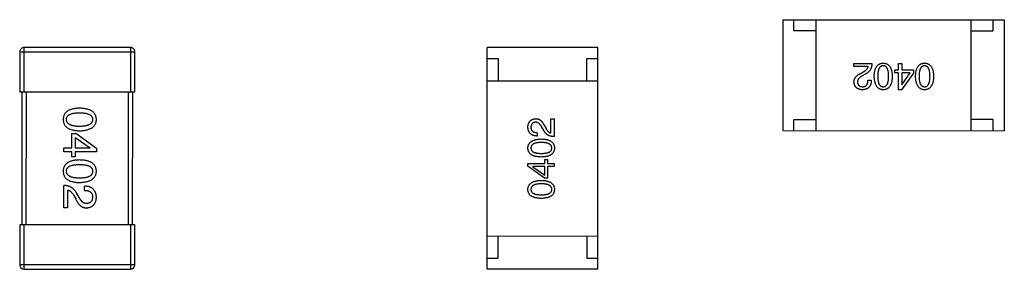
# Model space of a CAD drawing. Header units: millimetres. Extents: x 344 to 667, y 229 to 335.
# Tile 139 of 206: x 602.83 to 607.28, y 287.17 to 288.29. Entities that reach past the tile are written whole.
import ezdxf

# ---------------------------------------------------------------- set-up
doc = ezdxf.new("R2010")
doc.units = ezdxf.units.MM
doc.header["$LTSCALE"] = 0.5
doc.layers.get('0').update_dxf_attribs({"linetype": 'CONTINUOUS'})

msp = doc.modelspace()

# ---------------------------------------------------------------- linework, layer by layer
at = {"linetype": 'Continuous'}
for p, q in [((606.2758, 288.2922), (606.2757, 287.7922)), ((606.2758, 288.2922), (607.2758, 288.2921)), ((606.3258, 288.2422), (606.3258, 288.2922)), ((606.4257, 287.7922), (606.4258, 288.2922)), ((607.1257, 287.7921), (607.1258, 288.2921)), ((607.2258, 288.2421), (607.2258, 288.2921)), ((607.2758, 288.2921), (607.2757, 287.7921)), ((606.4258, 288.2422), (606.3258, 288.2422)), ((607.1258, 288.2421), (607.2258, 288.2421)), ((602.8509, 287.9675), (602.8509, 288.1675)), ((603.3309, 288.1675), (602.8509, 288.1675)), ((603.3309, 288.1675), (603.3309, 287.9675)), ((604.9406, 287.1675), (604.9407, 288.1675)), ((605.4407, 288.1674), (604.9407, 288.1675)), ((605.4406, 287.1674), (605.4407, 288.1674)), ((602.8309, 288.1475), (602.8309, 287.9675)), ((602.8309, 288.1475), (603.3509, 288.1475)), ((603.3509, 287.9675), (603.3509, 288.1475)), ((604.9407, 288.1175), (604.9907, 288.1175)), ((604.9907, 288.1175), (604.9907, 288.0175)), ((605.3907, 288.0174), (605.3907, 288.1174)), ((605.3907, 288.1174), (605.4407, 288.1174)), ((606.5972, 288.0807), (606.5972, 288.0945)), ((606.5972, 288.0945), (606.6779, 288.0945)), ((606.6615, 288.0807), (606.5972, 288.0807)), ((606.7988, 288.0656), (606.7988, 288.0945)), ((606.7988, 288.0945), (606.8133, 288.0945)), ((606.8133, 288.0945), (606.8133, 288.0656)), ((606.6294, 288.0512), (606.6418, 288.0584)), ((606.6503, 288.0479), (606.6346, 288.0388)), ((606.7811, 288.0532), (606.7811, 288.0656)), ((606.7811, 288.0656), (606.7988, 288.0656)), ((606.7988, 288.0532), (606.7811, 288.0532)), ((606.7988, 287.9765), (606.7988, 288.0532)), ((606.8651, 288.0512), (606.8113, 287.9765)), ((606.8133, 288.0656), (606.8651, 288.0656)), ((606.8133, 288.0532), (606.8133, 287.9994)), ((606.8513, 288.0532), (606.8133, 288.0532)), ((606.8139, 287.9994), (606.8513, 288.0532)), ((606.8651, 288.0656), (606.8651, 288.0512)), ((604.9407, 288.0175), (605.4407, 288.0174)), ((606.6602, 288.0191), (606.6753, 288.0191)), ((606.8133, 287.9994), (606.8139, 287.9994)), ((602.8309, 287.9675), (603.3509, 287.9675)), ((602.8409, 287.9675), (602.8408, 287.3675)), ((602.8608, 287.3675), (602.8609, 287.9675)), ((603.3209, 287.9675), (603.3208, 287.3675)), ((603.3408, 287.3675), (603.3409, 287.9675)), ((606.8113, 287.9765), (606.7988, 287.9765)), ((605.1998, 287.8138), (605.207, 287.8014)), ((605.2293, 287.7817), (605.2293, 287.846)), ((605.2293, 287.846), (605.2431, 287.846)), ((605.2431, 287.846), (605.2431, 287.7653)), ((606.3257, 287.7922), (606.3257, 287.8422)), ((606.3257, 287.8422), (606.4257, 287.8422)), ((607.2257, 287.8421), (607.1257, 287.8421)), ((607.2257, 287.7921), (607.2257, 287.8421)), ((603.0657, 287.7144), (603.0657, 287.7792)), ((603.0657, 287.7792), (603.0837, 287.7792)), ((603.1771, 287.7119), (603.0837, 287.7792)), ((605.1676, 287.783), (605.1676, 287.7679)), ((605.1965, 287.7928), (605.1873, 287.8086)), ((606.2757, 287.7922), (607.2757, 287.7921)), ((603.0812, 287.762), (603.0812, 287.7144)), ((603.0812, 287.762), (603.1485, 287.7152)), ((603.0296, 287.6964), (603.0296, 287.7144)), ((603.0296, 287.7144), (603.0657, 287.7144)), ((603.0657, 287.6964), (603.0296, 287.6964)), ((603.0657, 287.6743), (603.0657, 287.6964)), ((603.0812, 287.7144), (603.1485, 287.7144)), ((603.0812, 287.6964), (603.0812, 287.6743)), ((603.1771, 287.6964), (603.0812, 287.6964)), ((603.1485, 287.7144), (603.1485, 287.7152)), ((603.1771, 287.7119), (603.1771, 287.6964)), ((603.0812, 287.6743), (603.0657, 287.6743)), ((605.125, 287.6319), (605.125, 287.6444)), ((605.125, 287.6444), (605.2017, 287.6444)), ((605.2017, 287.6444), (605.2017, 287.6621)), ((605.2017, 287.6621), (605.2142, 287.6621)), ((605.2142, 287.6621), (605.2142, 287.6444)), ((605.2142, 287.6444), (605.243, 287.6444)), ((605.243, 287.6444), (605.243, 287.6299)), ((605.1998, 287.5781), (605.125, 287.6319)), ((605.148, 287.6299), (605.148, 287.6293)), ((605.2017, 287.6299), (605.148, 287.6299)), ((605.148, 287.6293), (605.2017, 287.5919)), ((605.2017, 287.5919), (605.2017, 287.6299)), ((605.2142, 287.6299), (605.2142, 287.5781)), ((605.243, 287.6299), (605.2142, 287.6299)), ((603.0296, 287.4444), (603.0296, 287.5452)), ((605.2142, 287.5781), (605.1998, 287.5781)), ((603.0468, 287.5247), (603.0468, 287.4444)), ((603.0747, 287.5001), (603.0837, 287.4845)), ((603.0993, 287.4911), (603.0878, 287.5108)), ((603.1238, 287.5231), (603.1238, 287.5419)), ((603.0468, 287.4444), (603.0296, 287.4444)), ((602.8308, 287.3675), (602.8308, 287.1875)), ((603.3508, 287.3675), (602.8308, 287.3675)), ((602.8508, 287.1675), (602.8508, 287.3675)), ((603.3308, 287.3675), (603.3308, 287.1675)), ((603.3508, 287.1875), (603.3508, 287.3675)), ((604.9407, 287.3175), (605.4407, 287.3174)), ((604.9906, 287.2175), (604.9907, 287.3175)), ((605.3907, 287.3174), (605.3906, 287.2174)), ((604.9406, 287.2175), (604.9906, 287.2175)), ((605.3906, 287.2174), (605.4406, 287.2174)), ((603.3508, 287.1875), (602.8308, 287.1875)), ((602.8508, 287.1675), (603.3308, 287.1675)), ((605.4406, 287.1674), (604.9406, 287.1675))]:
    msp.add_line(p, q, dxfattribs=at)
for centre, start, end in [((602.8509, 288.1475), 89.9951, 179.9951), ((603.3309, 288.1475), 359.9951, 89.9951), ((602.8508, 287.1875), 179.9951, 269.9951), ((603.3308, 287.1875), 269.9951, 359.9951)]:
    msp.add_arc(centre, 0.02, start, end, dxfattribs=at)
for points, knots in [([(606.6418, 288.0584), (606.6432, 288.0593), (606.6459, 288.0608), (606.6496, 288.0634), (606.6529, 288.0661), (606.6556, 288.0688), (606.6578, 288.0716), (606.6596, 288.0746), (606.6609, 288.0776), (606.6613, 288.0797), (606.6615, 288.0807)], [0, 0, 0, 0, 0.158292, 0.304606, 0.440272, 0.565336, 0.681745, 0.791834, 0.896966, 1, 1, 1, 1]), ([(606.6779, 288.0945), (606.6778, 288.0932), (606.6777, 288.0906), (606.6773, 288.0868), (606.6768, 288.0831), (606.676, 288.0796), (606.675, 288.0761), (606.6738, 288.0729), (606.6723, 288.0698), (606.6707, 288.0668), (606.6689, 288.0639), (606.6668, 288.0612), (606.6646, 288.0586), (606.6622, 288.0562), (606.6595, 288.0539), (606.6567, 288.0518), (606.6536, 288.0498), (606.6514, 288.0486), (606.6503, 288.0479)], [0, 0, 0, 0, 0.069512, 0.136307, 0.201431, 0.265186, 0.327322, 0.388242, 0.448098, 0.507757, 0.566952, 0.626243, 0.686026, 0.745963, 0.807549, 0.869906, 0.934172, 1, 1, 1, 1]), ([(606.6885, 288.0374), (606.6886, 288.0398), (606.6888, 288.0444), (606.6894, 288.051), (606.6903, 288.0572), (606.6915, 288.0629), (606.693, 288.0682), (606.6948, 288.073), (606.6968, 288.0774), (606.6992, 288.0814), (606.7019, 288.0849), (606.7049, 288.0879), (606.7083, 288.0905), (606.7119, 288.0926), (606.7158, 288.0943), (606.72, 288.0955), (606.7245, 288.0962), (606.7276, 288.0964), (606.7292, 288.0965)], [0, 0, 0, 0, 0.08769, 0.170218, 0.24749, 0.319818, 0.387758, 0.451391, 0.511445, 0.568185, 0.622681, 0.67526, 0.726746, 0.778428, 0.830764, 0.884397, 0.940866, 1, 1, 1, 1]), ([(606.7292, 288.0847), (606.7282, 288.0846), (606.7262, 288.0845), (606.7234, 288.0839), (606.7207, 288.0829), (606.7182, 288.0815), (606.716, 288.0798), (606.7139, 288.0777), (606.7121, 288.0753), (606.7104, 288.0725), (606.7089, 288.0693), (606.7077, 288.0658), (606.7066, 288.062), (606.7058, 288.0578), (606.7051, 288.0532), (606.7046, 288.0483), (606.7043, 288.043), (606.7043, 288.0393), (606.7043, 288.0374)], [0, 0, 0, 0, 0.050879, 0.099377, 0.146973, 0.193618, 0.240619, 0.289461, 0.34047, 0.395283, 0.453059, 0.515633, 0.582666, 0.655287, 0.732971, 0.815933, 0.905166, 1, 1, 1, 1]), ([(606.7292, 288.0965), (606.7308, 288.0964), (606.7339, 288.0962), (606.7384, 288.0955), (606.7426, 288.0943), (606.7465, 288.0926), (606.7501, 288.0905), (606.7534, 288.0879), (606.7564, 288.0849), (606.7591, 288.0814), (606.7615, 288.0774), (606.7636, 288.073), (606.7654, 288.0682), (606.7669, 288.0629), (606.7681, 288.0572), (606.769, 288.051), (606.7696, 288.0444), (606.7698, 288.0398), (606.7698, 288.0374)], [0, 0, 0, 0, 0.059135, 0.115606, 0.169241, 0.221578, 0.273261, 0.324749, 0.377329, 0.431642, 0.488541, 0.548597, 0.612232, 0.680174, 0.752504, 0.829777, 0.912307, 1, 1, 1, 1]), ([(606.7534, 288.0374), (606.7534, 288.0393), (606.7534, 288.043), (606.7531, 288.0484), (606.7526, 288.0534), (606.752, 288.058), (606.7511, 288.0622), (606.7501, 288.0661), (606.7489, 288.0697), (606.7475, 288.0728), (606.7459, 288.0756), (606.7441, 288.078), (606.7421, 288.0801), (606.7398, 288.0817), (606.7375, 288.0831), (606.7349, 288.084), (606.7321, 288.0845), (606.7302, 288.0846), (606.7292, 288.0847)], [0, 0, 0, 0, 0.096457, 0.187288, 0.27178, 0.350132, 0.423455, 0.491343, 0.554037, 0.612253, 0.666313, 0.717038, 0.764921, 0.811214, 0.856775, 0.902988, 0.950234, 1, 1, 1, 1]), ([(606.875, 288.0374), (606.8751, 288.0398), (606.8753, 288.0444), (606.8759, 288.051), (606.8768, 288.0572), (606.878, 288.0629), (606.8795, 288.0682), (606.8813, 288.073), (606.8834, 288.0774), (606.8858, 288.0814), (606.8885, 288.0849), (606.8915, 288.0879), (606.8948, 288.0905), (606.8984, 288.0926), (606.9023, 288.0943), (606.9065, 288.0955), (606.911, 288.0962), (606.9141, 288.0964), (606.9157, 288.0964)], [0, 0, 0, 0, 0.08769, 0.170218, 0.24749, 0.319818, 0.387758, 0.451391, 0.511445, 0.568185, 0.622681, 0.67526, 0.726746, 0.778428, 0.830764, 0.884397, 0.940866, 1, 1, 1, 1]), ([(606.9157, 288.0846), (606.9147, 288.0846), (606.9127, 288.0845), (606.9099, 288.0838), (606.9072, 288.0828), (606.9048, 288.0815), (606.9025, 288.0798), (606.9005, 288.0777), (606.8986, 288.0753), (606.8969, 288.0725), (606.8955, 288.0693), (606.8942, 288.0658), (606.8931, 288.062), (606.8923, 288.0577), (606.8916, 288.0532), (606.8911, 288.0482), (606.8908, 288.043), (606.8908, 288.0393), (606.8908, 288.0374)], [0, 0, 0, 0, 0.050879, 0.099377, 0.146973, 0.193618, 0.240619, 0.289461, 0.34047, 0.395283, 0.453059, 0.515633, 0.582666, 0.655287, 0.732971, 0.815933, 0.905166, 1, 1, 1, 1]), ([(606.9157, 288.0964), (606.9173, 288.0964), (606.9204, 288.0962), (606.9249, 288.0955), (606.9291, 288.0943), (606.933, 288.0926), (606.9366, 288.0905), (606.94, 288.0879), (606.943, 288.0849), (606.9456, 288.0813), (606.9481, 288.0774), (606.9501, 288.073), (606.9519, 288.0682), (606.9534, 288.0629), (606.9546, 288.0572), (606.9555, 288.051), (606.9561, 288.0444), (606.9563, 288.0398), (606.9564, 288.0374)], [0, 0, 0, 0, 0.059135, 0.115606, 0.169241, 0.221578, 0.273261, 0.324749, 0.377329, 0.431642, 0.488541, 0.548597, 0.612232, 0.680174, 0.752504, 0.829777, 0.912307, 1, 1, 1, 1]), ([(606.94, 288.0374), (606.9399, 288.0393), (606.9399, 288.043), (606.9396, 288.0484), (606.9392, 288.0534), (606.9385, 288.058), (606.9376, 288.0622), (606.9367, 288.0661), (606.9354, 288.0696), (606.934, 288.0728), (606.9324, 288.0756), (606.9306, 288.078), (606.9286, 288.0801), (606.9264, 288.0817), (606.924, 288.0831), (606.9214, 288.084), (606.9186, 288.0845), (606.9167, 288.0846), (606.9157, 288.0846)], [0, 0, 0, 0, 0.096457, 0.187288, 0.27178, 0.350132, 0.423455, 0.491343, 0.554037, 0.612253, 0.666313, 0.717038, 0.764921, 0.811214, 0.856775, 0.902988, 0.950234, 1, 1, 1, 1]), ([(606.5972, 288.0119), (606.5972, 288.0129), (606.5972, 288.0149), (606.5974, 288.0178), (606.5979, 288.0207), (606.5987, 288.0235), (606.5998, 288.0262), (606.6011, 288.0288), (606.6027, 288.0314), (606.6046, 288.0339), (606.6068, 288.0363), (606.6092, 288.0387), (606.6119, 288.041), (606.6148, 288.0432), (606.6181, 288.0453), (606.6216, 288.0474), (606.6254, 288.0494), (606.628, 288.0506), (606.6294, 288.0512)], [0, 0, 0, 0, 0.055083, 0.109453, 0.162685, 0.21614, 0.26961, 0.324284, 0.380202, 0.437433, 0.497084, 0.559152, 0.624288, 0.692446, 0.763862, 0.838743, 0.917269, 1, 1, 1, 1]), ([(606.6346, 288.0388), (606.6337, 288.0383), (606.6319, 288.0373), (606.6293, 288.0358), (606.6269, 288.0342), (606.6247, 288.0327), (606.6227, 288.031), (606.6208, 288.0294), (606.6192, 288.0277), (606.6177, 288.026), (606.6165, 288.0243), (606.6154, 288.0225), (606.6145, 288.0207), (606.6138, 288.0189), (606.6133, 288.017), (606.613, 288.0151), (606.6129, 288.0132), (606.6129, 288.0119), (606.613, 288.0112)], [0, 0, 0, 0, 0.084365, 0.165386, 0.24176, 0.314729, 0.38433, 0.449952, 0.513164, 0.5734, 0.630824, 0.68644, 0.740136, 0.792605, 0.844515, 0.896112, 0.947763, 1, 1, 1, 1]), ([(606.7292, 287.9765), (606.7276, 287.9766), (606.7245, 287.9767), (606.7201, 287.9776), (606.716, 287.9789), (606.7121, 287.9807), (606.7085, 287.9829), (606.7052, 287.9856), (606.7023, 287.9888), (606.6996, 287.9924), (606.6972, 287.9964), (606.695, 288.001), (606.6932, 288.0059), (606.6917, 288.0114), (606.6905, 288.0172), (606.6895, 288.0236), (606.6888, 288.0304), (606.6886, 288.035), (606.6885, 288.0374)], [0, 0, 0, 0, 0.057415, 0.112361, 0.16496, 0.216437, 0.267441, 0.318839, 0.371478, 0.426325, 0.483626, 0.544235, 0.608673, 0.677374, 0.750405, 0.828394, 0.911525, 1, 1, 1, 1]), ([(606.7043, 288.0374), (606.7043, 288.0355), (606.7043, 288.0319), (606.7046, 288.0265), (606.7051, 288.0215), (606.7058, 288.0169), (606.7066, 288.0126), (606.7077, 288.0088), (606.7089, 288.0052), (606.7104, 288.0021), (606.7121, 287.9993), (606.7139, 287.9969), (606.716, 287.9948), (606.7182, 287.9931), (606.7207, 287.9918), (606.7234, 287.9909), (606.7262, 287.9903), (606.7282, 287.9903), (606.7292, 287.9902)], [0, 0, 0, 0, 0.095719, 0.185854, 0.269738, 0.347952, 0.420315, 0.487894, 0.550245, 0.608186, 0.662454, 0.713283, 0.761375, 0.808209, 0.854301, 0.901312, 0.949396, 1, 1, 1, 1]), ([(606.7292, 287.9902), (606.7302, 287.9903), (606.7321, 287.9903), (606.7349, 287.9909), (606.7375, 287.9918), (606.7399, 287.9931), (606.742, 287.9948), (606.7441, 287.9969), (606.7459, 287.9993), (606.7475, 288.0021), (606.7489, 288.0052), (606.7501, 288.0087), (606.7511, 288.0126), (606.752, 288.0169), (606.7526, 288.0215), (606.7531, 288.0265), (606.7534, 288.0318), (606.7534, 288.0355), (606.7534, 288.0374)], [0, 0, 0, 0, 0.049764, 0.097007, 0.143217, 0.188577, 0.235116, 0.282997, 0.333719, 0.387776, 0.445989, 0.508679, 0.576563, 0.649481, 0.728235, 0.812722, 0.903548, 1, 1, 1, 1]), ([(606.7698, 288.0374), (606.7698, 288.035), (606.7696, 288.0303), (606.769, 288.0234), (606.7681, 288.017), (606.7669, 288.0111), (606.7654, 288.0057), (606.7636, 288.0007), (606.7615, 287.9961), (606.7591, 287.9921), (606.7564, 287.9884), (606.7534, 287.9853), (606.7501, 287.9826), (606.7465, 287.9804), (606.7426, 287.9787), (606.7384, 287.9774), (606.7339, 287.9767), (606.7308, 287.9765), (606.7292, 287.9765)], [0, 0, 0, 0, 0.088823, 0.172287, 0.250296, 0.323438, 0.392244, 0.456221, 0.516635, 0.573871, 0.628, 0.680335, 0.731489, 0.782557, 0.834044, 0.886738, 0.942089, 1, 1, 1, 1]), ([(606.9157, 287.9764), (606.9141, 287.9765), (606.9111, 287.9767), (606.9066, 287.9776), (606.9025, 287.9789), (606.8986, 287.9807), (606.895, 287.9829), (606.8918, 287.9856), (606.8888, 287.9888), (606.8861, 287.9924), (606.8837, 287.9964), (606.8816, 288.0009), (606.8798, 288.0059), (606.8782, 288.0114), (606.877, 288.0172), (606.876, 288.0236), (606.8754, 288.0303), (606.8752, 288.035), (606.875, 288.0374)], [0, 0, 0, 0, 0.057415, 0.112361, 0.16496, 0.216437, 0.267441, 0.318839, 0.371478, 0.426325, 0.483626, 0.544235, 0.608673, 0.677374, 0.750405, 0.828394, 0.911525, 1, 1, 1, 1]), ([(606.8908, 288.0374), (606.8908, 288.0355), (606.8908, 288.0318), (606.8911, 288.0265), (606.8916, 288.0215), (606.8923, 288.0169), (606.8931, 288.0126), (606.8942, 288.0087), (606.8955, 288.0052), (606.8969, 288.0021), (606.8986, 287.9993), (606.9004, 287.9968), (606.9025, 287.9948), (606.9047, 287.9931), (606.9072, 287.9918), (606.9099, 287.9909), (606.9127, 287.9903), (606.9147, 287.9903), (606.9157, 287.9902)], [0, 0, 0, 0, 0.095719, 0.185854, 0.269738, 0.347952, 0.420315, 0.487894, 0.550245, 0.608186, 0.662454, 0.713283, 0.761375, 0.808209, 0.854301, 0.901312, 0.949396, 1, 1, 1, 1]), ([(606.9157, 287.9902), (606.9167, 287.9903), (606.9186, 287.9903), (606.9214, 287.9909), (606.924, 287.9918), (606.9264, 287.9931), (606.9286, 287.9948), (606.9306, 287.9968), (606.9324, 287.9993), (606.934, 288.0021), (606.9354, 288.0052), (606.9367, 288.0087), (606.9376, 288.0126), (606.9385, 288.0169), (606.9392, 288.0215), (606.9396, 288.0265), (606.9399, 288.0318), (606.9399, 288.0355), (606.94, 288.0374)], [0, 0, 0, 0, 0.049764, 0.097007, 0.143217, 0.188577, 0.235116, 0.282997, 0.333719, 0.387776, 0.445989, 0.508679, 0.576563, 0.649481, 0.728235, 0.812722, 0.903548, 1, 1, 1, 1]), ([(606.9564, 288.0374), (606.9563, 288.035), (606.9561, 288.0303), (606.9555, 288.0234), (606.9546, 288.017), (606.9534, 288.0111), (606.9519, 288.0056), (606.9501, 288.0006), (606.948, 287.9961), (606.9456, 287.992), (606.943, 287.9884), (606.9399, 287.9853), (606.9366, 287.9826), (606.933, 287.9804), (606.9291, 287.9787), (606.9249, 287.9774), (606.9204, 287.9767), (606.9173, 287.9765), (606.9157, 287.9764)], [0, 0, 0, 0, 0.088823, 0.172287, 0.250296, 0.323438, 0.392244, 0.456221, 0.516635, 0.573871, 0.628, 0.680335, 0.731489, 0.782557, 0.834044, 0.886738, 0.942089, 1, 1, 1, 1]), ([(606.6346, 287.9765), (606.6332, 287.9766), (606.6304, 287.9768), (606.6263, 287.9774), (606.6226, 287.9783), (606.619, 287.9793), (606.6158, 287.9807), (606.6127, 287.9823), (606.61, 287.9842), (606.6075, 287.9863), (606.6053, 287.9886), (606.6033, 287.9912), (606.6017, 287.9941), (606.6002, 287.9971), (606.5991, 288.0005), (606.5982, 288.0041), (606.5976, 288.0079), (606.5973, 288.0105), (606.5972, 288.0119)], [0, 0, 0, 0, 0.074847, 0.14558, 0.212628, 0.276599, 0.337792, 0.396608, 0.453638, 0.509854, 0.565589, 0.621545, 0.678777, 0.737222, 0.798388, 0.862259, 0.929312, 1, 1, 1, 1]), ([(606.613, 288.0112), (606.613, 288.0104), (606.6132, 288.0088), (606.6136, 288.0065), (606.6142, 288.0043), (606.6149, 288.0023), (606.6158, 288.0004), (606.6169, 287.9987), (606.6181, 287.9972), (606.6195, 287.9958), (606.6211, 287.9946), (606.6228, 287.9934), (606.6247, 287.9925), (606.6268, 287.9917), (606.629, 287.9912), (606.6314, 287.9907), (606.6339, 287.9904), (606.6357, 287.9903), (606.6366, 287.9902)], [0, 0, 0, 0, 0.069456, 0.136175, 0.198596, 0.258993, 0.316838, 0.37342, 0.428889, 0.48454, 0.540119, 0.597644, 0.65702, 0.718534, 0.783117, 0.851564, 0.923888, 1, 1, 1, 1]), ([(606.6753, 288.0191), (606.6752, 288.0174), (606.6751, 288.0142), (606.6746, 288.0095), (606.6737, 288.0051), (606.6726, 288.001), (606.6711, 287.9972), (606.6693, 287.9937), (606.6672, 287.9906), (606.6648, 287.9877), (606.6621, 287.9852), (606.6591, 287.983), (606.6557, 287.9811), (606.6521, 287.9795), (606.6482, 287.9783), (606.6439, 287.9774), (606.6394, 287.9767), (606.6362, 287.9765), (606.6346, 287.9765)], [0, 0, 0, 0, 0.074935, 0.145873, 0.212498, 0.27598, 0.33603, 0.394042, 0.450372, 0.505546, 0.560812, 0.616481, 0.673265, 0.732328, 0.7938, 0.858943, 0.92718, 1, 1, 1, 1]), ([(606.6366, 287.9902), (606.6375, 287.9903), (606.6393, 287.9903), (606.6419, 287.9907), (606.6444, 287.9912), (606.6467, 287.992), (606.6488, 287.993), (606.6507, 287.9942), (606.6524, 287.9957), (606.654, 287.9974), (606.6554, 287.9994), (606.6566, 288.0015), (606.6576, 288.0039), (606.6585, 288.0065), (606.6592, 288.0093), (606.6597, 288.0124), (606.6601, 288.0157), (606.6601, 288.0179), (606.6602, 288.0191)], [0, 0, 0, 0, 0.065945, 0.127767, 0.186553, 0.242898, 0.297728, 0.351599, 0.404854, 0.459191, 0.515338, 0.573322, 0.634405, 0.698538, 0.767039, 0.84022, 0.917406, 1, 1, 1, 1]), ([(603.1009, 287.8933), (603.098, 287.8932), (603.0923, 287.893), (603.084, 287.8922), (603.0762, 287.8911), (603.0691, 287.8896), (603.0625, 287.8877), (603.0564, 287.8855), (603.0509, 287.8829), (603.046, 287.8799), (603.0416, 287.8765), (603.0378, 287.8728), (603.0346, 287.8686), (603.032, 287.8641), (603.0299, 287.8592), (603.0284, 287.854), (603.0274, 287.8483), (603.0272, 287.8445), (603.0272, 287.8425)], [0, 0, 0, 0, 0.087693, 0.170223, 0.247496, 0.319826, 0.387768, 0.451403, 0.511459, 0.568358, 0.622671, 0.675251, 0.726739, 0.778422, 0.830759, 0.884394, 0.940865, 1, 1, 1, 1]), ([(603.0419, 287.8425), (603.042, 287.8437), (603.0421, 287.8461), (603.0427, 287.8496), (603.0439, 287.8528), (603.0456, 287.8558), (603.0476, 287.8586), (603.0502, 287.8611), (603.0532, 287.8633), (603.0567, 287.8653), (603.0607, 287.8671), (603.0651, 287.8687), (603.0699, 287.8699), (603.0752, 287.871), (603.081, 287.8718), (603.0872, 287.8724), (603.0939, 287.8727), (603.0985, 287.8728), (603.1009, 287.8728)], [0, 0, 0, 0, 0.049766, 0.097012, 0.143225, 0.188786, 0.235079, 0.282962, 0.333687, 0.387747, 0.445963, 0.508657, 0.576545, 0.649868, 0.72822, 0.812712, 0.903543, 1, 1, 1, 1]), ([(603.1772, 287.8425), (603.1771, 287.8444), (603.1769, 287.8483), (603.1759, 287.854), (603.1743, 287.8592), (603.1722, 287.8641), (603.1694, 287.8686), (603.1661, 287.8728), (603.1622, 287.8765), (603.1577, 287.8799), (603.1526, 287.8829), (603.1469, 287.8855), (603.1407, 287.8877), (603.1338, 287.8896), (603.1264, 287.8911), (603.1184, 287.8922), (603.1099, 287.893), (603.104, 287.8932), (603.1009, 287.8933)], [0, 0, 0, 0, 0.057911, 0.113262, 0.165956, 0.217443, 0.268511, 0.319665, 0.372, 0.426129, 0.483365, 0.543779, 0.607756, 0.676562, 0.749704, 0.827713, 0.911177, 1, 1, 1, 1]), ([(603.1009, 287.8728), (603.1033, 287.8728), (603.1079, 287.8727), (603.1146, 287.8724), (603.1209, 287.8718), (603.1266, 287.871), (603.1319, 287.8699), (603.1368, 287.8686), (603.1412, 287.8671), (603.1451, 287.8653), (603.1486, 287.8633), (603.1517, 287.8611), (603.1542, 287.8585), (603.1563, 287.8558), (603.158, 287.8528), (603.1591, 287.8496), (603.1598, 287.8461), (603.1599, 287.8437), (603.1599, 287.8425)], [0, 0, 0, 0, 0.096452, 0.187278, 0.271765, 0.350519, 0.423437, 0.491321, 0.554011, 0.612224, 0.666281, 0.717003, 0.764884, 0.811423, 0.856783, 0.902993, 0.950236, 1, 1, 1, 1]), ([(603.0272, 287.8425), (603.0272, 287.8405), (603.0274, 287.8366), (603.0284, 287.831), (603.0299, 287.8257), (603.032, 287.8208), (603.0346, 287.8163), (603.0378, 287.8122), (603.0416, 287.8084), (603.046, 287.805), (603.0509, 287.802), (603.0564, 287.7994), (603.0625, 287.7972), (603.0691, 287.7953), (603.0762, 287.7938), (603.084, 287.7927), (603.0923, 287.7919), (603.098, 287.7917), (603.1009, 287.7916)], [0, 0, 0, 0, 0.059134, 0.115603, 0.169236, 0.221572, 0.273254, 0.32474, 0.377319, 0.431815, 0.488555, 0.548609, 0.612242, 0.680182, 0.75251, 0.829782, 0.91231, 1, 1, 1, 1]), ([(603.1009, 287.8113), (603.0986, 287.8113), (603.094, 287.8114), (603.0874, 287.8117), (603.0813, 287.8123), (603.0755, 287.8132), (603.0703, 287.8143), (603.0654, 287.8156), (603.0611, 287.8172), (603.0571, 287.819), (603.0536, 287.8211), (603.0506, 287.8234), (603.048, 287.8259), (603.0459, 287.8288), (603.0442, 287.8319), (603.0429, 287.8352), (603.0421, 287.8388), (603.042, 287.8412), (603.0419, 287.8425)], [0, 0, 0, 0, 0.094834, 0.184067, 0.267029, 0.344713, 0.417334, 0.484367, 0.546941, 0.604717, 0.65953, 0.710539, 0.759381, 0.806382, 0.853027, 0.900623, 0.949121, 1, 1, 1, 1]), ([(603.1009, 287.7916), (603.1039, 287.7918), (603.1098, 287.792), (603.1183, 287.7929), (603.1262, 287.7941), (603.1335, 287.7956), (603.1403, 287.7975), (603.1465, 287.7998), (603.1522, 287.8024), (603.1573, 287.8054), (603.1618, 287.8088), (603.1657, 287.8125), (603.1691, 287.8166), (603.1719, 287.8211), (603.1741, 287.8259), (603.1757, 287.8311), (603.1768, 287.8367), (603.177, 287.8405), (603.1772, 287.8425)], [0, 0, 0, 0, 0.088475, 0.171606, 0.249595, 0.322626, 0.391327, 0.455765, 0.516374, 0.573675, 0.628522, 0.681161, 0.732559, 0.783563, 0.83504, 0.887639, 0.942585, 1, 1, 1, 1]), ([(603.1599, 287.8425), (603.1599, 287.8412), (603.1598, 287.8387), (603.1591, 287.8352), (603.158, 287.8319), (603.1563, 287.8288), (603.1542, 287.826), (603.1517, 287.8234), (603.1486, 287.8211), (603.1451, 287.819), (603.1412, 287.8172), (603.1368, 287.8156), (603.1319, 287.8143), (603.1266, 287.8132), (603.1209, 287.8123), (603.1146, 287.8117), (603.1079, 287.8114), (603.1033, 287.8113), (603.1009, 287.8113)], [0, 0, 0, 0, 0.050604, 0.098688, 0.145699, 0.191791, 0.238625, 0.286717, 0.337546, 0.391814, 0.449755, 0.512106, 0.579685, 0.652048, 0.730262, 0.814146, 0.904281, 1, 1, 1, 1]), ([(605.125, 287.8086), (605.1251, 287.81), (605.1253, 287.8128), (605.1259, 287.8169), (605.1268, 287.8206), (605.1279, 287.8242), (605.1293, 287.8274), (605.1309, 287.8304), (605.1327, 287.8332), (605.1348, 287.8357), (605.1372, 287.8379), (605.1398, 287.8399), (605.1426, 287.8415), (605.1457, 287.8429), (605.149, 287.8441), (605.1526, 287.845), (605.1564, 287.8456), (605.1591, 287.8459), (605.1604, 287.846)], [0, 0, 0, 0, 0.074847, 0.14558, 0.212628, 0.276599, 0.337792, 0.396608, 0.453638, 0.509854, 0.565589, 0.621545, 0.678777, 0.737222, 0.798388, 0.862259, 0.929312, 1, 1, 1, 1]), ([(605.1598, 287.8302), (605.159, 287.8302), (605.1574, 287.83), (605.155, 287.8296), (605.1529, 287.829), (605.1509, 287.8283), (605.149, 287.8274), (605.1473, 287.8263), (605.1457, 287.8251), (605.1443, 287.8237), (605.1431, 287.8221), (605.142, 287.8204), (605.1411, 287.8185), (605.1403, 287.8164), (605.1397, 287.8142), (605.1392, 287.8118), (605.1389, 287.8093), (605.1388, 287.8075), (605.1388, 287.8066)], [0, 0, 0, 0, 0.069456, 0.136175, 0.198596, 0.258993, 0.316838, 0.37342, 0.428889, 0.48454, 0.540119, 0.597644, 0.65702, 0.718534, 0.783117, 0.851564, 0.923888, 1, 1, 1, 1]), ([(605.1873, 287.8086), (605.1868, 287.8095), (605.1859, 287.8113), (605.1844, 287.8139), (605.1828, 287.8163), (605.1812, 287.8185), (605.1796, 287.8205), (605.178, 287.8224), (605.1763, 287.824), (605.1746, 287.8255), (605.1728, 287.8267), (605.1711, 287.8278), (605.1693, 287.8287), (605.1674, 287.8294), (605.1655, 287.8299), (605.1636, 287.8302), (605.1617, 287.8303), (605.1604, 287.8303), (605.1598, 287.8302)], [0, 0, 0, 0, 0.084365, 0.165386, 0.24176, 0.314729, 0.38433, 0.449952, 0.513164, 0.5734, 0.630824, 0.68644, 0.740136, 0.792605, 0.844515, 0.896112, 0.947763, 1, 1, 1, 1]), ([(605.1604, 287.846), (605.1614, 287.846), (605.1634, 287.846), (605.1663, 287.8458), (605.1692, 287.8453), (605.172, 287.8445), (605.1747, 287.8434), (605.1774, 287.8421), (605.18, 287.8405), (605.1824, 287.8386), (605.1849, 287.8364), (605.1872, 287.834), (605.1895, 287.8313), (605.1917, 287.8283), (605.1939, 287.8251), (605.1959, 287.8216), (605.1979, 287.8178), (605.1992, 287.8152), (605.1998, 287.8138)], [0, 0, 0, 0, 0.055083, 0.109453, 0.162685, 0.21614, 0.26961, 0.324284, 0.380202, 0.437433, 0.497084, 0.559152, 0.624288, 0.692446, 0.763862, 0.838743, 0.917269, 1, 1, 1, 1]), ([(605.1676, 287.7679), (605.166, 287.768), (605.1627, 287.7681), (605.158, 287.7686), (605.1536, 287.7695), (605.1495, 287.7706), (605.1458, 287.7721), (605.1423, 287.7739), (605.1391, 287.776), (605.1363, 287.7784), (605.1337, 287.7811), (605.1316, 287.7841), (605.1297, 287.7874), (605.1281, 287.7911), (605.1268, 287.795), (605.1259, 287.7993), (605.1253, 287.8038), (605.1251, 287.807), (605.125, 287.8086)], [0, 0, 0, 0, 0.074935, 0.145873, 0.212498, 0.27598, 0.33603, 0.394042, 0.450372, 0.505546, 0.560812, 0.616481, 0.673265, 0.732328, 0.7938, 0.858943, 0.92718, 1, 1, 1, 1]), ([(605.1388, 287.8066), (605.1388, 287.8057), (605.1389, 287.8039), (605.1392, 287.8013), (605.1398, 287.7988), (605.1405, 287.7965), (605.1416, 287.7944), (605.1428, 287.7925), (605.1443, 287.7908), (605.146, 287.7892), (605.1479, 287.7878), (605.1501, 287.7866), (605.1525, 287.7856), (605.1551, 287.7847), (605.1579, 287.784), (605.1609, 287.7835), (605.1642, 287.7831), (605.1665, 287.7831), (605.1676, 287.783)], [0, 0, 0, 0, 0.065945, 0.127767, 0.186553, 0.242898, 0.297728, 0.351599, 0.404854, 0.459191, 0.515338, 0.573322, 0.634405, 0.698538, 0.767039, 0.84022, 0.917406, 1, 1, 1, 1]), ([(605.2431, 287.7653), (605.2417, 287.7653), (605.2391, 287.7654), (605.2353, 287.7658), (605.2317, 287.7664), (605.2281, 287.7672), (605.2247, 287.7682), (605.2214, 287.7694), (605.2183, 287.7708), (605.2153, 287.7725), (605.2125, 287.7743), (605.2098, 287.7764), (605.2072, 287.7786), (605.2048, 287.781), (605.2025, 287.7837), (605.2003, 287.7865), (605.1983, 287.7896), (605.1971, 287.7917), (605.1965, 287.7928)], [0, 0, 0, 0, 0.069512, 0.136307, 0.201431, 0.265186, 0.327322, 0.388242, 0.448098, 0.507757, 0.566952, 0.626243, 0.686026, 0.745963, 0.807549, 0.869906, 0.934172, 1, 1, 1, 1]), ([(605.207, 287.8014), (605.2078, 287.8), (605.2094, 287.7973), (605.212, 287.7935), (605.2146, 287.7903), (605.2174, 287.7876), (605.2202, 287.7854), (605.2231, 287.7836), (605.2261, 287.7823), (605.2282, 287.7819), (605.2293, 287.7817)], [0, 0, 0, 0, 0.158292, 0.304606, 0.440272, 0.565336, 0.681745, 0.791834, 0.896966, 1, 1, 1, 1]), ([(605.125, 287.714), (605.1251, 287.7156), (605.1253, 287.7186), (605.1262, 287.7231), (605.1275, 287.7272), (605.1292, 287.7311), (605.1315, 287.7347), (605.1342, 287.738), (605.1373, 287.7409), (605.1409, 287.7436), (605.145, 287.746), (605.1495, 287.7481), (605.1545, 287.75), (605.1599, 287.7515), (605.1658, 287.7527), (605.1721, 287.7537), (605.1789, 287.7544), (605.1836, 287.7546), (605.186, 287.7547)], [0, 0, 0, 0, 0.057415, 0.112361, 0.16496, 0.216437, 0.267441, 0.318839, 0.371478, 0.426325, 0.483626, 0.544235, 0.608673, 0.677374, 0.750405, 0.828394, 0.911525, 1, 1, 1, 1]), ([(605.186, 287.7389), (605.1841, 287.7389), (605.1804, 287.7389), (605.175, 287.7386), (605.1701, 287.7381), (605.1654, 287.7374), (605.1612, 287.7366), (605.1573, 287.7355), (605.1538, 287.7342), (605.1506, 287.7328), (605.1479, 287.7311), (605.1454, 287.7293), (605.1434, 287.7272), (605.1417, 287.725), (605.1404, 287.7225), (605.1394, 287.7198), (605.1389, 287.717), (605.1388, 287.715), (605.1388, 287.714)], [0, 0, 0, 0, 0.095719, 0.185854, 0.269738, 0.347952, 0.420315, 0.487894, 0.550245, 0.608186, 0.662454, 0.713283, 0.761375, 0.808209, 0.854301, 0.901312, 0.949396, 1, 1, 1, 1]), ([(605.186, 287.7547), (605.1884, 287.7546), (605.1929, 287.7544), (605.1996, 287.7538), (605.2058, 287.7529), (605.2115, 287.7517), (605.2168, 287.7502), (605.2216, 287.7484), (605.226, 287.7463), (605.2299, 287.744), (605.2334, 287.7413), (605.2365, 287.7383), (605.239, 287.7349), (605.2412, 287.7313), (605.2428, 287.7274), (605.2441, 287.7232), (605.2448, 287.7187), (605.2449, 287.7156), (605.245, 287.714)], [0, 0, 0, 0, 0.08769, 0.170218, 0.24749, 0.319818, 0.387758, 0.451391, 0.511445, 0.568185, 0.622681, 0.67526, 0.726746, 0.778428, 0.830764, 0.884397, 0.940866, 1, 1, 1, 1]), ([(605.2332, 287.714), (605.2331, 287.715), (605.233, 287.717), (605.2324, 287.7198), (605.2314, 287.7225), (605.2301, 287.725), (605.2284, 287.7272), (605.2263, 287.7293), (605.2238, 287.7311), (605.221, 287.7328), (605.2179, 287.7343), (605.2144, 287.7355), (605.2105, 287.7366), (605.2063, 287.7374), (605.2017, 287.7381), (605.1968, 287.7386), (605.1915, 287.7389), (605.1879, 287.7389), (605.186, 287.7389)], [0, 0, 0, 0, 0.050879, 0.099377, 0.146973, 0.193618, 0.240619, 0.289461, 0.34047, 0.395283, 0.453059, 0.515633, 0.582666, 0.655287, 0.732971, 0.815933, 0.905166, 1, 1, 1, 1]), ([(605.186, 287.6734), (605.1836, 287.6734), (605.1788, 287.6736), (605.172, 287.6742), (605.1656, 287.6751), (605.1597, 287.6763), (605.1542, 287.6778), (605.1492, 287.6796), (605.1447, 287.6817), (605.1406, 287.6841), (605.137, 287.6868), (605.1339, 287.6898), (605.1312, 287.6931), (605.129, 287.6967), (605.1273, 287.7006), (605.126, 287.7048), (605.1252, 287.7093), (605.1251, 287.7124), (605.125, 287.714)], [0, 0, 0, 0, 0.088823, 0.172287, 0.250296, 0.323438, 0.392244, 0.456221, 0.516635, 0.573871, 0.628, 0.680335, 0.731489, 0.782557, 0.834044, 0.886738, 0.942089, 1, 1, 1, 1]), ([(605.1388, 287.714), (605.1388, 287.713), (605.1389, 287.7111), (605.1394, 287.7083), (605.1404, 287.7057), (605.1417, 287.7033), (605.1434, 287.7012), (605.1454, 287.6991), (605.1478, 287.6973), (605.1506, 287.6957), (605.1538, 287.6943), (605.1573, 287.6931), (605.1612, 287.6921), (605.1654, 287.6912), (605.1701, 287.6905), (605.175, 287.6901), (605.1804, 287.6898), (605.1841, 287.6898), (605.186, 287.6897)], [0, 0, 0, 0, 0.049764, 0.097007, 0.143217, 0.188577, 0.235116, 0.282997, 0.333719, 0.387776, 0.445989, 0.508679, 0.576563, 0.649481, 0.728235, 0.812722, 0.903548, 1, 1, 1, 1]), ([(605.186, 287.6897), (605.1879, 287.6898), (605.1916, 287.6898), (605.197, 287.6901), (605.2019, 287.6905), (605.2066, 287.6912), (605.2108, 287.6921), (605.2147, 287.6931), (605.2182, 287.6943), (605.2214, 287.6957), (605.2242, 287.6973), (605.2266, 287.6991), (605.2286, 287.7011), (605.2303, 287.7033), (605.2316, 287.7057), (605.2326, 287.7083), (605.2331, 287.7111), (605.2332, 287.713), (605.2332, 287.714)], [0, 0, 0, 0, 0.096457, 0.187288, 0.27178, 0.350132, 0.423455, 0.491343, 0.554037, 0.612253, 0.666313, 0.717038, 0.764921, 0.811214, 0.856775, 0.902988, 0.950234, 1, 1, 1, 1]), ([(605.245, 287.714), (605.2449, 287.7124), (605.2448, 287.7093), (605.2441, 287.7048), (605.2428, 287.7006), (605.2412, 287.6967), (605.239, 287.6931), (605.2365, 287.6898), (605.2334, 287.6867), (605.2299, 287.6841), (605.226, 287.6817), (605.2216, 287.6796), (605.2168, 287.6778), (605.2115, 287.6763), (605.2057, 287.6751), (605.1996, 287.6742), (605.1929, 287.6736), (605.1884, 287.6734), (605.186, 287.6734)], [0, 0, 0, 0, 0.059135, 0.115606, 0.169241, 0.221578, 0.273261, 0.324749, 0.377329, 0.431642, 0.488541, 0.548597, 0.612232, 0.680174, 0.752504, 0.829777, 0.912307, 1, 1, 1, 1]), ([(603.1009, 287.6601), (603.098, 287.66), (603.0922, 287.6598), (603.084, 287.6591), (603.0762, 287.658), (603.0691, 287.6565), (603.0625, 287.6546), (603.0564, 287.6523), (603.0509, 287.6498), (603.046, 287.6467), (603.0416, 287.6434), (603.0378, 287.6396), (603.0346, 287.6355), (603.0319, 287.631), (603.0299, 287.6261), (603.0283, 287.6208), (603.0274, 287.6152), (603.0272, 287.6113), (603.0271, 287.6093)], [0, 0, 0, 0, 0.087693, 0.170223, 0.247496, 0.319826, 0.387768, 0.451403, 0.511459, 0.568358, 0.622671, 0.675251, 0.726739, 0.778422, 0.830759, 0.884394, 0.940865, 1, 1, 1, 1]), ([(603.0419, 287.6093), (603.0419, 287.6105), (603.042, 287.6129), (603.0427, 287.6164), (603.0439, 287.6197), (603.0455, 287.6226), (603.0476, 287.6254), (603.0502, 287.6279), (603.0532, 287.6302), (603.0567, 287.6322), (603.0606, 287.6339), (603.065, 287.6355), (603.0699, 287.6367), (603.0752, 287.6378), (603.081, 287.6386), (603.0872, 287.6392), (603.0939, 287.6396), (603.0985, 287.6396), (603.1009, 287.6396)], [0, 0, 0, 0, 0.049766, 0.097012, 0.143225, 0.188786, 0.235079, 0.282962, 0.333687, 0.387747, 0.445963, 0.508657, 0.576545, 0.649868, 0.72822, 0.812712, 0.903543, 1, 1, 1, 1]), ([(603.1771, 287.6093), (603.177, 287.6113), (603.1769, 287.6152), (603.1759, 287.6208), (603.1743, 287.6261), (603.1722, 287.631), (603.1694, 287.6355), (603.1661, 287.6396), (603.1622, 287.6434), (603.1576, 287.6467), (603.1526, 287.6497), (603.1469, 287.6523), (603.1406, 287.6546), (603.1338, 287.6564), (603.1264, 287.658), (603.1184, 287.6591), (603.1099, 287.6598), (603.104, 287.66), (603.1009, 287.6601)], [0, 0, 0, 0, 0.057911, 0.113262, 0.165956, 0.217443, 0.268511, 0.319665, 0.372, 0.426129, 0.483365, 0.543779, 0.607756, 0.676562, 0.749704, 0.827713, 0.911177, 1, 1, 1, 1]), ([(603.1009, 287.6396), (603.1033, 287.6396), (603.1079, 287.6396), (603.1146, 287.6392), (603.1208, 287.6386), (603.1266, 287.6378), (603.1319, 287.6367), (603.1368, 287.6355), (603.1412, 287.6339), (603.1451, 287.6322), (603.1486, 287.6302), (603.1516, 287.6279), (603.1542, 287.6254), (603.1563, 287.6226), (603.1579, 287.6196), (603.1591, 287.6164), (603.1598, 287.6129), (603.1599, 287.6105), (603.1599, 287.6093)], [0, 0, 0, 0, 0.096452, 0.187278, 0.271765, 0.350519, 0.423437, 0.491321, 0.554011, 0.612224, 0.666281, 0.717003, 0.764884, 0.811423, 0.856783, 0.902993, 0.950236, 1, 1, 1, 1]), ([(603.0271, 287.6093), (603.0272, 287.6073), (603.0274, 287.6034), (603.0283, 287.5978), (603.0299, 287.5926), (603.0319, 287.5877), (603.0346, 287.5832), (603.0378, 287.579), (603.0416, 287.5753), (603.046, 287.5719), (603.0509, 287.5689), (603.0564, 287.5663), (603.0625, 287.564), (603.0691, 287.5622), (603.0762, 287.5607), (603.0839, 287.5596), (603.0922, 287.5588), (603.098, 287.5586), (603.1009, 287.5585)], [0, 0, 0, 0, 0.059134, 0.115603, 0.169236, 0.221572, 0.273254, 0.32474, 0.377319, 0.431815, 0.488555, 0.548609, 0.612242, 0.680182, 0.75251, 0.829782, 0.91231, 1, 1, 1, 1]), ([(603.1009, 287.5782), (603.0986, 287.5782), (603.094, 287.5782), (603.0874, 287.5786), (603.0812, 287.5792), (603.0755, 287.58), (603.0702, 287.5811), (603.0654, 287.5825), (603.061, 287.584), (603.0571, 287.5858), (603.0536, 287.5879), (603.0506, 287.5903), (603.0479, 287.5928), (603.0458, 287.5956), (603.0441, 287.5987), (603.0429, 287.602), (603.0421, 287.6056), (603.042, 287.6081), (603.0419, 287.6093)], [0, 0, 0, 0, 0.094834, 0.184067, 0.267029, 0.344713, 0.417334, 0.484367, 0.546941, 0.604717, 0.65953, 0.710539, 0.759381, 0.806382, 0.853027, 0.900623, 0.949121, 1, 1, 1, 1]), ([(603.1599, 287.6093), (603.1599, 287.608), (603.1598, 287.6056), (603.1591, 287.602), (603.1579, 287.5987), (603.1563, 287.5956), (603.1542, 287.5928), (603.1516, 287.5902), (603.1486, 287.5879), (603.1451, 287.5858), (603.1412, 287.584), (603.1368, 287.5824), (603.1319, 287.5811), (603.1266, 287.58), (603.1208, 287.5792), (603.1146, 287.5786), (603.1079, 287.5782), (603.1033, 287.5782), (603.1009, 287.5782)], [0, 0, 0, 0, 0.050604, 0.098688, 0.145699, 0.191791, 0.238625, 0.286717, 0.337546, 0.391814, 0.449755, 0.512106, 0.579685, 0.652048, 0.730262, 0.814146, 0.904281, 1, 1, 1, 1]), ([(603.1009, 287.5585), (603.1039, 287.5586), (603.1098, 287.5589), (603.1183, 287.5597), (603.1262, 287.5609), (603.1335, 287.5625), (603.1403, 287.5644), (603.1465, 287.5666), (603.1522, 287.5693), (603.1572, 287.5723), (603.1617, 287.5757), (603.1657, 287.5794), (603.1691, 287.5835), (603.1719, 287.588), (603.1741, 287.5928), (603.1757, 287.598), (603.1768, 287.6035), (603.177, 287.6073), (603.1771, 287.6093)], [0, 0, 0, 0, 0.088475, 0.171606, 0.249595, 0.322626, 0.391327, 0.455765, 0.516374, 0.573675, 0.628522, 0.681161, 0.732559, 0.783563, 0.83504, 0.887639, 0.942585, 1, 1, 1, 1]), ([(603.0878, 287.5108), (603.087, 287.5121), (603.0855, 287.5148), (603.083, 287.5187), (603.0803, 287.5222), (603.0774, 287.5255), (603.0744, 287.5286), (603.0712, 287.5314), (603.0678, 287.534), (603.0642, 287.5362), (603.0605, 287.5383), (603.0566, 287.54), (603.0525, 287.5416), (603.0483, 287.5428), (603.0438, 287.5438), (603.0392, 287.5445), (603.0345, 287.545), (603.0312, 287.5451), (603.0296, 287.5452)], [0, 0, 0, 0, 0.065828, 0.130094, 0.192451, 0.254037, 0.313974, 0.373757, 0.433048, 0.492243, 0.551902, 0.611758, 0.672678, 0.734814, 0.798569, 0.863693, 0.930488, 1, 1, 1, 1]), ([(605.125, 287.5275), (605.1251, 287.5291), (605.1253, 287.5321), (605.1261, 287.5366), (605.1275, 287.5407), (605.1292, 287.5446), (605.1314, 287.5482), (605.1341, 287.5514), (605.1373, 287.5544), (605.1409, 287.5571), (605.145, 287.5595), (605.1495, 287.5616), (605.1545, 287.5634), (605.1599, 287.565), (605.1658, 287.5662), (605.1721, 287.5672), (605.1789, 287.5678), (605.1836, 287.568), (605.186, 287.5681)], [0, 0, 0, 0, 0.057415, 0.112361, 0.16496, 0.216437, 0.267441, 0.318839, 0.371478, 0.426325, 0.483626, 0.544235, 0.608673, 0.677374, 0.750405, 0.828394, 0.911525, 1, 1, 1, 1]), ([(605.186, 287.5524), (605.1841, 287.5524), (605.1804, 287.5524), (605.175, 287.5521), (605.17, 287.5516), (605.1654, 287.5509), (605.1612, 287.55), (605.1573, 287.549), (605.1538, 287.5477), (605.1506, 287.5463), (605.1478, 287.5446), (605.1454, 287.5428), (605.1434, 287.5407), (605.1417, 287.5385), (605.1404, 287.536), (605.1394, 287.5333), (605.1389, 287.5305), (605.1388, 287.5285), (605.1388, 287.5275)], [0, 0, 0, 0, 0.095719, 0.185854, 0.269738, 0.347952, 0.420315, 0.487894, 0.550245, 0.608186, 0.662454, 0.713283, 0.761375, 0.808209, 0.854301, 0.901312, 0.949396, 1, 1, 1, 1]), ([(605.186, 287.5681), (605.1883, 287.5681), (605.1929, 287.5679), (605.1996, 287.5673), (605.2057, 287.5664), (605.2115, 287.5652), (605.2167, 287.5637), (605.2216, 287.5619), (605.226, 287.5598), (605.2299, 287.5574), (605.2334, 287.5547), (605.2365, 287.5517), (605.239, 287.5484), (605.2412, 287.5448), (605.2428, 287.5409), (605.244, 287.5367), (605.2448, 287.5322), (605.2449, 287.5291), (605.245, 287.5275)], [0, 0, 0, 0, 0.08769, 0.170218, 0.24749, 0.319818, 0.387758, 0.451391, 0.511445, 0.568185, 0.622681, 0.67526, 0.726746, 0.778428, 0.830764, 0.884397, 0.940866, 1, 1, 1, 1]), ([(605.2332, 287.5275), (605.2331, 287.5285), (605.233, 287.5305), (605.2324, 287.5333), (605.2314, 287.536), (605.23, 287.5384), (605.2283, 287.5407), (605.2263, 287.5427), (605.2238, 287.5446), (605.221, 287.5463), (605.2179, 287.5477), (605.2144, 287.549), (605.2105, 287.55), (605.2063, 287.5509), (605.2017, 287.5516), (605.1968, 287.5521), (605.1915, 287.5524), (605.1879, 287.5524), (605.186, 287.5524)], [0, 0, 0, 0, 0.050879, 0.099377, 0.146973, 0.193618, 0.240619, 0.289461, 0.34047, 0.395283, 0.453059, 0.515633, 0.582666, 0.655287, 0.732971, 0.815933, 0.905166, 1, 1, 1, 1]), ([(603.0468, 287.5247), (603.0481, 287.5244), (603.0507, 287.5239), (603.0545, 287.5223), (603.0582, 287.5201), (603.0617, 287.5173), (603.0651, 287.5139), (603.0685, 287.5099), (603.0717, 287.5053), (603.0736, 287.5019), (603.0747, 287.5001)], [0, 0, 0, 0, 0.103034, 0.208166, 0.318255, 0.434664, 0.559728, 0.695394, 0.841708, 1, 1, 1, 1]), ([(603.1771, 287.4911), (603.177, 287.4931), (603.1768, 287.497), (603.176, 287.5027), (603.1749, 287.508), (603.1733, 287.513), (603.1713, 287.5175), (603.169, 287.5217), (603.1662, 287.5255), (603.163, 287.5289), (603.1595, 287.5319), (603.1555, 287.5345), (603.1512, 287.5367), (603.1465, 287.5385), (603.1414, 287.54), (603.1359, 287.541), (603.13, 287.5417), (603.1259, 287.5418), (603.1238, 287.5419)], [0, 0, 0, 0, 0.07282, 0.141057, 0.2062, 0.267672, 0.326735, 0.383519, 0.439188, 0.494454, 0.549628, 0.605958, 0.66397, 0.72402, 0.787502, 0.854127, 0.925065, 1, 1, 1, 1]), ([(603.1238, 287.5231), (603.1253, 287.523), (603.1281, 287.5229), (603.1322, 287.5225), (603.136, 287.5219), (603.1396, 287.521), (603.1428, 287.5199), (603.1458, 287.5186), (603.1485, 287.5171), (603.1509, 287.5153), (603.1531, 287.5134), (603.1549, 287.5112), (603.1564, 287.5088), (603.1577, 287.5062), (603.1587, 287.5033), (603.1594, 287.5002), (603.1598, 287.497), (603.1599, 287.4947), (603.1599, 287.4936)], [0, 0, 0, 0, 0.082594, 0.15978, 0.232961, 0.301462, 0.365595, 0.426678, 0.484662, 0.540809, 0.595146, 0.648401, 0.702272, 0.757102, 0.813447, 0.872233, 0.934055, 1, 1, 1, 1]), ([(605.186, 287.4868), (605.1835, 287.4869), (605.1788, 287.4871), (605.172, 287.4877), (605.1656, 287.4886), (605.1597, 287.4898), (605.1542, 287.4913), (605.1492, 287.4931), (605.1447, 287.4951), (605.1406, 287.4976), (605.137, 287.5002), (605.1338, 287.5032), (605.1312, 287.5066), (605.129, 287.5102), (605.1273, 287.5141), (605.126, 287.5183), (605.1252, 287.5228), (605.1251, 287.5259), (605.125, 287.5275)], [0, 0, 0, 0, 0.088823, 0.172287, 0.250296, 0.323438, 0.392244, 0.456221, 0.516635, 0.573871, 0.628, 0.680335, 0.731489, 0.782557, 0.834044, 0.886738, 0.942089, 1, 1, 1, 1]), ([(605.1388, 287.5275), (605.1388, 287.5265), (605.1389, 287.5246), (605.1394, 287.5218), (605.1403, 287.5192), (605.1417, 287.5168), (605.1434, 287.5146), (605.1454, 287.5126), (605.1478, 287.5108), (605.1506, 287.5092), (605.1538, 287.5078), (605.1573, 287.5065), (605.1612, 287.5056), (605.1654, 287.5047), (605.17, 287.504), (605.175, 287.5036), (605.1804, 287.5033), (605.1841, 287.5032), (605.186, 287.5032)], [0, 0, 0, 0, 0.049764, 0.097007, 0.143217, 0.188577, 0.235116, 0.282997, 0.333719, 0.387776, 0.445989, 0.508679, 0.576563, 0.649481, 0.728235, 0.812722, 0.903548, 1, 1, 1, 1]), ([(605.186, 287.5032), (605.1879, 287.5032), (605.1916, 287.5033), (605.1969, 287.5036), (605.2019, 287.504), (605.2065, 287.5047), (605.2108, 287.5056), (605.2147, 287.5065), (605.2182, 287.5078), (605.2213, 287.5092), (605.2241, 287.5108), (605.2266, 287.5126), (605.2286, 287.5146), (605.2303, 287.5168), (605.2316, 287.5192), (605.2325, 287.5218), (605.2331, 287.5246), (605.2332, 287.5265), (605.2332, 287.5275)], [0, 0, 0, 0, 0.096457, 0.187288, 0.27178, 0.350132, 0.423455, 0.491343, 0.554037, 0.612253, 0.666313, 0.717038, 0.764921, 0.811214, 0.856775, 0.902988, 0.950234, 1, 1, 1, 1]), ([(605.245, 287.5275), (605.2449, 287.5259), (605.2448, 287.5228), (605.244, 287.5183), (605.2428, 287.5141), (605.2412, 287.5102), (605.239, 287.5066), (605.2364, 287.5032), (605.2334, 287.5002), (605.2299, 287.4976), (605.226, 287.4951), (605.2216, 287.4931), (605.2167, 287.4913), (605.2115, 287.4898), (605.2057, 287.4886), (605.1995, 287.4877), (605.1929, 287.4871), (605.1883, 287.4869), (605.186, 287.4868)], [0, 0, 0, 0, 0.059135, 0.115606, 0.169241, 0.221578, 0.273261, 0.324749, 0.377329, 0.431642, 0.488541, 0.548597, 0.612232, 0.680174, 0.752504, 0.829777, 0.912307, 1, 1, 1, 1]), ([(603.0837, 287.4845), (603.0845, 287.4828), (603.086, 287.4795), (603.0885, 287.4748), (603.0911, 287.4704), (603.0937, 287.4664), (603.0965, 287.4627), (603.0993, 287.4593), (603.1023, 287.4563), (603.1053, 287.4536), (603.1085, 287.4512), (603.1117, 287.4492), (603.115, 287.4476), (603.1184, 287.4462), (603.1219, 287.4452), (603.1255, 287.4446), (603.1291, 287.4443), (603.1316, 287.4443), (603.1329, 287.4444)], [0, 0, 0, 0, 0.082731, 0.161257, 0.236138, 0.307554, 0.375712, 0.440848, 0.502916, 0.562567, 0.619798, 0.675716, 0.73039, 0.78386, 0.837315, 0.890547, 0.944917, 1, 1, 1, 1]), ([(603.1337, 287.464), (603.1329, 287.464), (603.1313, 287.4639), (603.1288, 287.4641), (603.1265, 287.4645), (603.1241, 287.4651), (603.1218, 287.466), (603.1196, 287.4671), (603.1174, 287.4684), (603.1152, 287.47), (603.113, 287.4718), (603.111, 287.4739), (603.1089, 287.4762), (603.1069, 287.4787), (603.1049, 287.4814), (603.103, 287.4844), (603.1011, 287.4877), (603.0999, 287.4899), (603.0993, 287.4911)], [0, 0, 0, 0, 0.052237, 0.103888, 0.155485, 0.207395, 0.259864, 0.31356, 0.369176, 0.4266, 0.486836, 0.550048, 0.61567, 0.685271, 0.75824, 0.834614, 0.915635, 1, 1, 1, 1]), ([(603.1329, 287.4444), (603.1345, 287.4445), (603.1378, 287.4448), (603.1426, 287.4456), (603.1471, 287.4467), (603.1513, 287.4481), (603.1551, 287.4499), (603.1587, 287.452), (603.162, 287.4545), (603.1649, 287.4572), (603.1675, 287.4603), (603.1698, 287.4638), (603.1718, 287.4675), (603.1735, 287.4716), (603.1749, 287.476), (603.176, 287.4808), (603.1767, 287.4858), (603.177, 287.4893), (603.1771, 287.4911)], [0, 0, 0, 0, 0.070688, 0.137741, 0.201612, 0.262778, 0.321223, 0.378455, 0.434411, 0.490146, 0.546362, 0.603392, 0.662208, 0.723401, 0.787372, 0.85442, 0.925153, 1, 1, 1, 1]), ([(603.1599, 287.4936), (603.1598, 287.4924), (603.1597, 287.4902), (603.1594, 287.487), (603.1588, 287.4841), (603.158, 287.4813), (603.157, 287.4787), (603.1559, 287.4763), (603.1545, 287.4742), (603.153, 287.4722), (603.1512, 287.4705), (603.1493, 287.4689), (603.1472, 287.4676), (603.1448, 287.4664), (603.1423, 287.4656), (603.1396, 287.4648), (603.1367, 287.4643), (603.1347, 287.4641), (603.1337, 287.464)], [0, 0, 0, 0, 0.076112, 0.148436, 0.216883, 0.281466, 0.34298, 0.402356, 0.459881, 0.51546, 0.571111, 0.62658, 0.683162, 0.741007, 0.801404, 0.863825, 0.930544, 1, 1, 1, 1])]:
    msp.add_open_spline(points, degree=3, knots=knots, dxfattribs=at)

doc.saveas('drawing.dxf')
